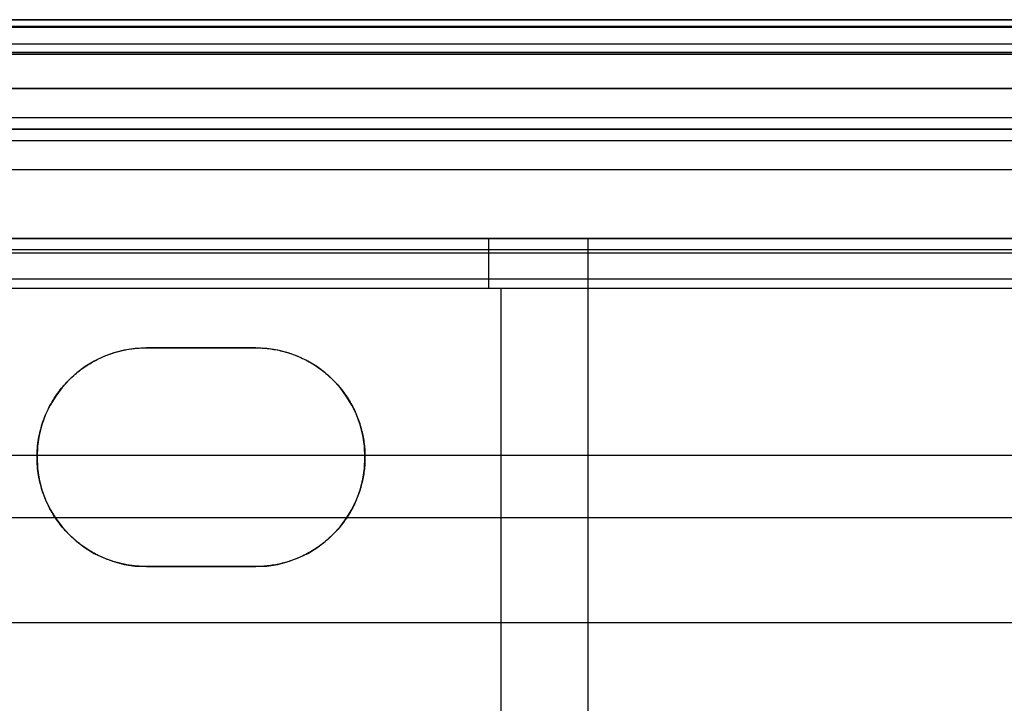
# Model space of a CAD drawing. Header units: millimetres. Extents: x -303 to 908, y -150 to 0.
# Tile 254 of 256: x 728 to 818, y -62 to 0. Entities that reach past the tile are written whole.
import ezdxf

# ---------------------------------------------------------------- set-up
doc = ezdxf.new("R2010")
doc.units = ezdxf.units.MM
doc.header["$MEASUREMENT"] = 0
doc.layers.add('IGES level 0', color=7, linetype='Continuous', true_color=0xfcfbff)

msp = doc.modelspace()

# ---------------------------------------------------------------- linework, layer by layer
at = {"layer": 'IGES level 0', "extrusion": (1, 0, 0)}
for centre, start, end in [((-25, -250.419, 771.329), 275, 360), ((-25, -170.83, 780.394), 0, 75)]:
    msp.add_arc(centre, 5, start, end, dxfattribs=at)
at = {"layer": 'IGES level 0'}
for centre, start, end in [((740, -40, -292), 90, 270), ((740, -40, -273.83), 90, 270), ((740, -40, -292), 90, 270), ((750, -40, -292), 0, 90), ((750, -40, -273.83), 0, 90), ((750, -40, -292), 0, 90), ((750, -40, -292), 270, 0), ((750, -40, -292), 270, 0), ((750, -40, -274.27), 270, 0)]:
    msp.add_arc(centre, 10, start, end, dxfattribs=at)
for points in [[(-297.5, 0, -289), (302.5, 0, -289), (902.5, 0, -289)], [(902.5, 0, 165), (302.5, 0, 165), (-297.5, 0, 165)], [(902.5, 0, 165), (302.5, 0, 165), (-297.5, 0, 165)], [(-297.5, 0, -289), (302.5, 0, -289), (902.5, 0, -289)], [(-292.052, 0, -286), (302.5, 0, -286), (897.052, 0, -286)], [(897.052, 0, -286), (302.5, 0, -286), (-292.052, 0, -286)], [(452.5, 0, 164.302), (674.287, 0, 164.302), (896.075, 0, 164.302)], [(452.5, 0, 164.302), (674.287, 0, 164.302), (896.075, 0, 164.302)], [(-297.5, -0.681, -290.903), (302.5, -0.681, -290.903), (902.5, -0.681, -290.903)], [(902.5, -0.681, 166.903), (302.5, -0.681, 166.903), (-297.5, -0.681, 166.903)], [(896.075, -0.62, 162.476), (674.287, -0.62, 162.476), (452.5, -0.62, 162.476)], [(896.075, -2.224, 161.404), (674.287, -2.224, 161.404), (452.5, -2.224, 161.404)], [(896.075, -2.224, 161.404), (674.287, -2.224, 161.404), (452.5, -2.224, 161.404)], [(902.5, -3, -292), (302.5, -3, -292), (-297.5, -3, -292)], [(-297.5, -3, 168), (302.5, -3, 168), (902.5, -3, 168)], [(-297.5, -3, -292), (302.5, -3, -292), (902.5, -3, -292)], [(902.5, -3, 168), (302.5, -3, 168), (-297.5, -3, 168)], [(-290.827, -3.147, -285.157), (302.5, -3.147, -285.157), (895.827, -3.147, -285.157)], [(-289.984, -6.294, -284.314), (302.5, -6.294, -284.314), (894.984, -6.294, -284.314)], [(894.984, -6.294, -284.314), (302.5, -6.294, -284.314), (-289.984, -6.294, -284.314)], [(894.984, -8.967, -282.528), (302.5, -8.967, -282.528), (-289.984, -8.967, -282.528)], [(894.984, -10, -279.484), (302.5, -10, -279.484), (-289.984, -10, -279.484)], [(-289.984, -10, -279.484), (302.5, -10, -279.484), (894.984, -10, -279.484)], [(894.984, -10, -163.157), (677.993, -10, -163.157), (461.002, -10, -163.157)], [(894.984, -10, -163.157), (677.993, -10, -163.157), (461.002, -10, -163.157)], [(461.002, -11.033, -160.113), (677.716, -11.033, -160.113), (894.43, -11.033, -160.113)], [(461.002, -13.706, -158.328), (677, -13.706, -158.328), (892.998, -13.706, -158.328)], [(461.002, -13.706, -158.328), (677, -13.706, -158.328), (892.998, -13.706, -158.328)], [(696.738, -20, -250.419), (771.329, -20, -250.419), (845.919, -20, -250.419)], [(696.738, -20, -250.419), (771.329, -20, -250.419), (845.919, -20, -250.419)], [(845.919, -20, -170.83), (780.394, -20, -170.83), (714.87, -20, -170.83)], [(845.919, -20, -170.83), (780.394, -20, -170.83), (714.87, -20, -170.83)], [(696.738, -21.314, -253.797), (771.329, -21.314, -253.797), (845.919, -21.314, -253.797)], [(845.919, -21.033, -167.787), (780.394, -21.033, -167.787), (714.87, -21.033, -167.787)], [(714.87, -23.706, -166.001), (780.394, -23.706, -166.001), (845.919, -23.706, -166.001)], [(714.87, -23.706, -166.001), (780.394, -23.706, -166.001), (845.919, -23.706, -166.001)], [(780.415, -85.836, -149.353), (780.415, -54.771, -157.677), (780.415, -23.706, -166.001)], [(845.919, -24.564, -255.4), (771.329, -24.564, -255.4), (696.738, -24.564, -255.4)], [(845.919, -24.564, -255.4), (771.329, -24.564, -255.4), (696.738, -24.564, -255.4)], [(772.416, -24.564, -255.4), (772.416, -74.782, -259.794), (772.416, -125, -264.187)], [(740, -30, -255.876), (745, -30, -255.876), (750, -30, -255.876)], [(750, -30, -292), (745, -30, -292), (740, -30, -292)], [(740, -30, -292), (740, -30, -273.938), (740, -30, -255.876)], [(740, -30, -273.938), (745, -30, -273.938), (750, -30, -273.938)], [(740, -30, -255.876), (740, -30, -273.938), (740, -30, -292)], [(740, -30, -255.876), (745, -30, -255.876), (750, -30, -255.876)], [(750, -30, -292), (745, -30, -292), (740, -30, -292)], [(745, -30, -255.876), (745, -30, -273.938), (745, -30, -292)], [(750, -30, -255.876), (750, -30, -273.938), (750, -30, -292)], [(750, -30, -292), (750, -30, -273.938), (750, -30, -255.876)], [(734.444, -31.685, -256.023), (734.444, -31.685, -274.012), (734.444, -31.685, -292)], [(756.344, -32.27, -256.074), (756.344, -32.27, -274.037), (756.344, -32.27, -292)], [(467.997, -39.811, 151.333), (677, -39.811, 151.333), (886.003, -39.811, 151.333)], [(730, -40, -256.751), (730, -40, -274.375), (730, -40, -292)], [(760, -40, -256.751), (760, -40, -274.375), (760, -40, -292)], [(760, -40, -292), (760, -40, -274.375), (760, -40, -256.751)], [(469.526, -45.519, -149.803), (677, -45.519, -149.803), (884.474, -45.519, -149.803)], [(756.344, -47.73, -257.427), (756.344, -47.73, -274.713), (756.344, -47.73, -292)], [(734.444, -48.315, -257.478), (734.444, -48.315, -274.739), (734.444, -48.315, -292)], [(740, -50, -292), (740, -50, -274.813), (740, -50, -257.626)], [(750, -50, -257.626), (745, -50, -257.626), (740, -50, -257.626)], [(740, -50, -257.626), (740, -50, -274.813), (740, -50, -292)], [(740, -50, -292), (745, -50, -292), (750, -50, -292)], [(750, -50, -274.813), (745, -50, -274.813), (740, -50, -274.813)], [(750, -50, -257.626), (745, -50, -257.626), (740, -50, -257.626)], [(740, -50, -292), (745, -50, -292), (750, -50, -292)], [(745, -50, -257.626), (745, -50, -274.813), (745, -50, -292)], [(750, -50, -292), (750, -50, -274.813), (750, -50, -257.626)], [(750, -50, -257.626), (750, -50, -274.813), (750, -50, -292)], [(712.122, -55.109, -157.586), (780.394, -55.109, -157.586), (848.667, -55.109, -157.586)]]:
    msp.add_open_spline(points, degree=2, dxfattribs=at)
for points, weights in [([(740, -50, -257.626), (720, -50, -257.626), (720, -30, -255.876), (740, -30, -255.876)], [1, 0.333333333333, 0.333333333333, 1]), ([(740, -50, -257.626), (720, -50, -257.626), (720, -30, -255.876), (740, -30, -255.876)], [1, 0.333333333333, 0.333333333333, 1]), ([(750, -30, -255.876), (755.858, -30, -255.876), (760, -34.142, -256.238), (760, -40, -256.751)], [1, 0.804737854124, 0.804737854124, 1]), ([(750, -30, -255.876), (755.858, -30, -255.876), (760, -34.142, -256.238), (760, -40, -256.751)], [1, 0.804737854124, 0.804737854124, 1]), ([(760, -40, -256.751), (760, -45.858, -257.263), (755.858, -50, -257.626), (750, -50, -257.626)], [1, 0.804737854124, 0.804737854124, 1]), ([(760, -40, -256.751), (760, -45.858, -257.263), (755.858, -50, -257.626), (750, -50, -257.626)], [1, 0.804737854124, 0.804737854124, 1])]:
    msp.add_rational_spline(points, weights, degree=3, dxfattribs=at)

doc.saveas('drawing.dxf')
